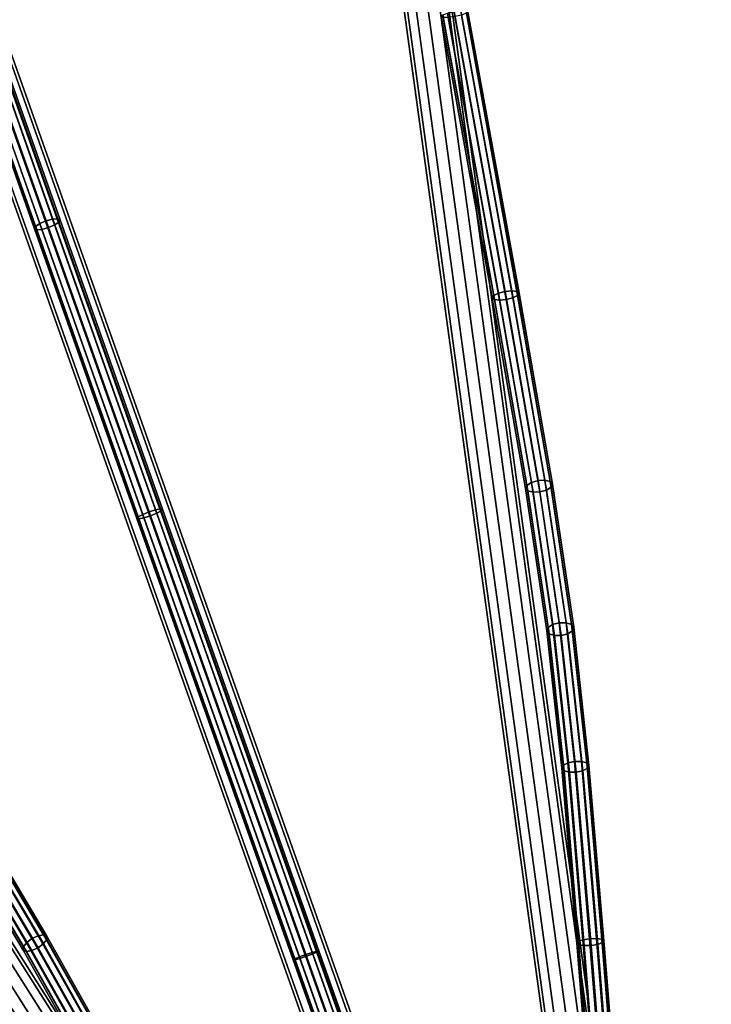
# Model space of a CAD drawing. Extents: x -43.1 to 43.1, y -41.3 to 41.3.
# Tile 242 of 256: x -7.9 to 0, y 12.5 to 23.7. Entities that reach past the tile are written whole.
import ezdxf

# ---------------------------------------------------------------- set-up
doc = ezdxf.new("R2010")
doc.units = 0
doc.layers.add('CABLE.1', color=18, linetype='CONTINUOUS')
doc.layers.add('METAL_BASE', color=254, linetype='CONTINUOUS')

msp = doc.modelspace()

# ---------------------------------------------------------------- linework, layer by layer
at = {"layer": 'CABLE.1'}
for points in [[(-2.3519, 20.6284, 14.1865), (-2.4274, 20.6089, 14.1671), (-3.0085, 23.8052, 13.4321), (-2.9326, 23.8228, 13.4519)], [(-2.2745, 20.6359, 14.1661), (-2.3519, 20.6284, 14.1865), (-2.9326, 23.8228, 13.4519), (-2.8556, 23.8327, 13.4309)], [(-2.2159, 20.6293, 14.1112), (-2.2745, 20.6359, 14.1661), (-2.8556, 23.8327, 13.4309), (-2.7982, 23.8323, 13.3746)], [(-2.192, 20.6105, 14.0365), (-2.2159, 20.6293, 14.1112), (-2.7982, 23.8323, 13.3746), (-2.7758, 23.8217, 13.2981)], [(-2.209, 20.5844, 13.9622), (-2.192, 20.6105, 14.0365), (-2.7758, 23.8217, 13.2981), (-2.7943, 23.8036, 13.2219)], [(-7.5154, 21.4556, 26.4856), (-7.5905, 21.4348, 26.5057), (-8.388, 23.687, 25.6842), (-8.3123, 23.7058, 25.6648)], [(-7.4569, 21.4605, 26.4306), (-7.5154, 21.4556, 26.4856), (-8.3123, 23.7058, 25.6648), (-8.2518, 23.7052, 25.6118)], [(-7.4305, 21.4483, 26.3554), (-7.4569, 21.4605, 26.4306), (-8.2518, 23.7052, 25.6118), (-8.2227, 23.6855, 25.5394)], [(-2.4809, 20.5827, 14.113), (-2.4979, 20.5566, 14.0386), (-3.0814, 23.7665, 13.3005), (-3.063, 23.7846, 13.3766)], [(-2.4979, 20.5566, 14.0386), (-2.474, 20.5378, 13.964), (-3.059, 23.7559, 13.224), (-3.0814, 23.7665, 13.3005)], [(-2.4274, 20.6089, 14.1671), (-2.4809, 20.5827, 14.113), (-3.063, 23.7846, 13.3766), (-3.0085, 23.8052, 13.4321)], [(-2.474, 20.5378, 13.964), (-2.4154, 20.5312, 13.9091), (-3.0016, 23.7555, 13.1676), (-3.059, 23.7559, 13.224)], [(-2.4154, 20.5312, 13.9091), (-2.338, 20.5387, 13.8886), (-2.9246, 23.7654, 13.1466), (-3.0016, 23.7555, 13.1676)], [(-2.338, 20.5387, 13.8886), (-2.2625, 20.5582, 13.9081), (-2.8487, 23.783, 13.1664), (-2.9246, 23.7654, 13.1466)], [(-2.2625, 20.5582, 13.9081), (-2.209, 20.5844, 13.9622), (-2.7943, 23.8036, 13.2219), (-2.8487, 23.783, 13.1664)], [(-7.7105, 21.3707, 26.4306), (-7.7233, 21.3446, 26.3554), (-8.5155, 23.5818, 25.5394), (-8.5054, 23.6154, 25.6118)], [(-7.6618, 21.4037, 26.4856), (-7.7105, 21.3707, 26.4306), (-8.5054, 23.6154, 25.6118), (-8.4587, 23.654, 25.6648)], [(-7.5905, 21.4348, 26.5057), (-7.6618, 21.4037, 26.4856), (-8.4587, 23.654, 25.6648), (-8.388, 23.687, 25.6842)], [(-7.5633, 21.3581, 26.2052), (-7.4919, 21.3891, 26.2253), (-8.2795, 23.6133, 25.414), (-8.3502, 23.5802, 25.3947)], [(-7.4919, 21.3891, 26.2253), (-7.4433, 21.4222, 26.2803), (-8.2329, 23.6518, 25.467), (-8.2795, 23.6133, 25.414)], [(-7.4433, 21.4222, 26.2803), (-7.4305, 21.4483, 26.3554), (-8.2227, 23.6855, 25.5394), (-8.2329, 23.6518, 25.467)], [(-7.7233, 21.3446, 26.3554), (-7.6969, 21.3324, 26.2803), (-8.4864, 23.562, 25.467), (-8.5155, 23.5818, 25.5394)], [(-7.6969, 21.3324, 26.2803), (-7.6383, 21.3373, 26.2253), (-8.4259, 23.5615, 25.414), (-8.4864, 23.562, 25.467)], [(-7.6383, 21.3373, 26.2253), (-7.5633, 21.3581, 26.2052), (-8.3502, 23.5802, 25.3947), (-8.4259, 23.5615, 25.414)], [(-6.284, 18.1482, 27.1345), (-6.3403, 18.1371, 27.1908), (-7.5154, 21.4556, 26.4856), (-7.4569, 21.4605, 26.4306)], [(-6.2605, 18.1445, 27.0576), (-6.284, 18.1482, 27.1345), (-7.4569, 21.4605, 26.4306), (-7.4305, 21.4483, 26.3554)], [(-6.5375, 18.0585, 27.1345), (-6.5533, 18.0408, 27.0576), (-7.7233, 21.3446, 26.3554), (-7.7105, 21.3707, 26.4306)], [(-6.5533, 18.0408, 27.0576), (-6.5299, 18.037, 26.9807), (-7.6969, 21.3324, 26.2803), (-7.7233, 21.3446, 26.3554)], [(-6.4867, 18.0853, 27.1908), (-6.5375, 18.0585, 27.1345), (-7.7105, 21.3707, 26.4306), (-7.6618, 21.4037, 26.4856)], [(-6.4145, 18.1141, 27.2114), (-6.4867, 18.0853, 27.1908), (-7.6618, 21.4037, 26.4856), (-7.5905, 21.4348, 26.5057)], [(-6.4735, 18.0481, 26.9244), (-6.3993, 18.0711, 26.9038), (-7.5633, 21.3581, 26.2052), (-7.6383, 21.3373, 26.2253)], [(-6.3403, 18.1371, 27.1908), (-6.4145, 18.1141, 27.2114), (-7.5905, 21.4348, 26.5057), (-7.5154, 21.4556, 26.4856)], [(-6.3993, 18.0711, 26.9038), (-6.3271, 18.0999, 26.9244), (-7.4919, 21.3891, 26.2253), (-7.5633, 21.3581, 26.2052)], [(-6.3271, 18.0999, 26.9244), (-6.2763, 18.1268, 26.9807), (-7.4433, 21.4222, 26.2803), (-7.4919, 21.3891, 26.2253)], [(-6.2763, 18.1268, 26.9807), (-6.2605, 18.1445, 27.0576), (-7.4305, 21.4483, 26.3554), (-7.4433, 21.4222, 26.2803)], [(-6.5299, 18.037, 26.9807), (-6.4735, 18.0481, 26.9244), (-7.6383, 21.3373, 26.2253), (-7.6969, 21.3324, 26.2803)], [(-2.1033, 18.4178, 14.9624), (-2.1187, 18.3824, 14.8918), (-2.4979, 20.5566, 14.0386), (-2.4809, 20.5827, 14.113)], [(-2.0509, 18.4504, 15.0141), (-2.1033, 18.4178, 14.9624), (-2.4809, 20.5827, 14.113), (-2.4274, 20.6089, 14.1671)], [(-1.9756, 18.4714, 15.0329), (-2.0509, 18.4504, 15.0141), (-2.4274, 20.6089, 14.1671), (-2.3519, 20.6284, 14.1865)], [(-1.8976, 18.4751, 15.0138), (-1.9756, 18.4714, 15.0329), (-2.3519, 20.6284, 14.1865), (-2.2745, 20.6359, 14.1661)], [(-1.9551, 18.3429, 14.7502), (-1.8798, 18.3638, 14.769), (-2.2625, 20.5582, 13.9081), (-2.338, 20.5387, 13.8886)], [(-1.8377, 18.4607, 14.962), (-1.8976, 18.4751, 15.0138), (-2.2745, 20.6359, 14.1661), (-2.2159, 20.6293, 14.1112)], [(-1.8798, 18.3638, 14.769), (-1.8275, 18.3964, 14.8206), (-2.209, 20.5844, 13.9622), (-2.2625, 20.5582, 13.9081)], [(-1.812, 18.4318, 14.8913), (-1.8377, 18.4607, 14.962), (-2.2159, 20.6293, 14.1112), (-2.192, 20.6105, 14.0365)], [(-1.8275, 18.3964, 14.8206), (-1.812, 18.4318, 14.8913), (-2.192, 20.6105, 14.0365), (-2.209, 20.5844, 13.9622)], [(-2.1187, 18.3824, 14.8918), (-2.0931, 18.3536, 14.8211), (-2.474, 20.5378, 13.964), (-2.4979, 20.5566, 14.0386)], [(-2.0931, 18.3536, 14.8211), (-2.0332, 18.3391, 14.7692), (-2.4154, 20.5312, 13.9091), (-2.474, 20.5378, 13.964)], [(-2.0332, 18.3391, 14.7692), (-1.9551, 18.3429, 14.7502), (-2.338, 20.5387, 13.8886), (-2.4154, 20.5312, 13.9091)], [(-1.8096, 16.8295, 15.8963), (-1.8617, 16.7954, 15.8455), (-2.1033, 18.4178, 14.9624), (-2.0509, 18.4504, 15.0141)], [(-1.7341, 16.8496, 15.9155), (-1.8096, 16.8295, 15.8963), (-2.0509, 18.4504, 15.0141), (-1.9756, 18.4714, 15.0329)], [(-1.6556, 16.8504, 15.8981), (-1.7341, 16.8496, 15.9155), (-1.9756, 18.4714, 15.0329), (-1.8976, 18.4751, 15.0138)], [(-1.5951, 16.8315, 15.8486), (-1.6556, 16.8504, 15.8981), (-1.8976, 18.4751, 15.0138), (-1.8377, 18.4607, 14.962)], [(-1.5688, 16.7981, 15.7803), (-1.5951, 16.8315, 15.8486), (-1.8377, 18.4607, 14.962), (-1.812, 18.4318, 14.8913)], [(-1.5838, 16.7592, 15.7116), (-1.5688, 16.7981, 15.7803), (-1.812, 18.4318, 14.8913), (-1.8275, 18.3964, 14.8206)], [(-1.8617, 16.7954, 15.8455), (-1.8767, 16.7564, 15.7768), (-2.1187, 18.3824, 14.8918), (-2.1033, 18.4178, 14.9624)], [(-1.8767, 16.7564, 15.7768), (-1.8504, 16.7231, 15.7086), (-2.0931, 18.3536, 14.8211), (-2.1187, 18.3824, 14.8918)], [(-1.8504, 16.7231, 15.7086), (-1.7899, 16.7042, 15.6591), (-2.0332, 18.3391, 14.7692), (-2.0931, 18.3536, 14.8211)], [(-1.7899, 16.7042, 15.6591), (-1.7114, 16.705, 15.6416), (-1.9551, 18.3429, 14.7502), (-2.0332, 18.3391, 14.7692)], [(-1.7114, 16.705, 15.6416), (-1.636, 16.7251, 15.6608), (-1.8798, 18.3638, 14.769), (-1.9551, 18.3429, 14.7502)], [(-1.636, 16.7251, 15.6608), (-1.5838, 16.7592, 15.7116), (-1.8275, 18.3964, 14.8206), (-1.8798, 18.3638, 14.769)], [(-4.6265, 13.0648, 27.7292), (-4.6992, 13.0376, 27.7084), (-6.4867, 18.0853, 27.1908), (-6.4145, 18.1141, 27.2114)], [(-4.5528, 13.0895, 27.7084), (-4.6265, 13.0648, 27.7292), (-6.4145, 18.1141, 27.2114), (-6.3403, 18.1371, 27.1908)], [(-4.6198, 13.0459, 27.4191), (-4.547, 13.0731, 27.4398), (-6.3271, 18.0999, 26.9244), (-6.3993, 18.0711, 26.9038)], [(-4.498, 13.105, 27.6517), (-4.5528, 13.0895, 27.7084), (-6.3403, 18.1371, 27.1908), (-6.284, 18.1482, 27.1345)], [(-4.547, 13.0731, 27.4398), (-4.4947, 13.0955, 27.4966), (-6.2763, 18.1268, 26.9807), (-6.3271, 18.0999, 26.9244)], [(-4.4767, 13.1072, 27.5741), (-4.498, 13.105, 27.6517), (-6.284, 18.1482, 27.1345), (-6.2605, 18.1445, 27.0576)], [(-4.4947, 13.0955, 27.4966), (-4.4767, 13.1072, 27.5741), (-6.2605, 18.1445, 27.0576), (-6.2763, 18.1268, 26.9807)], [(-4.7516, 13.0152, 27.6517), (-4.7695, 13.0035, 27.5741), (-6.5533, 18.0408, 27.0576), (-6.5375, 18.0585, 27.1345)], [(-4.7695, 13.0035, 27.5741), (-4.7483, 13.0057, 27.4966), (-6.5299, 18.037, 26.9807), (-6.5533, 18.0408, 27.0576)], [(-4.6992, 13.0376, 27.7084), (-4.7516, 13.0152, 27.6517), (-6.5375, 18.0585, 27.1345), (-6.4867, 18.0853, 27.1908)], [(-4.7483, 13.0057, 27.4966), (-4.6934, 13.0212, 27.4398), (-6.4735, 18.0481, 26.9244), (-6.5299, 18.037, 26.9807)], [(-4.6934, 13.0212, 27.4398), (-4.6198, 13.0459, 27.4191), (-6.3993, 18.0711, 26.9038), (-6.4735, 18.0481, 26.9244)], [(-1.6886, 15.223, 16.6842), (-1.7043, 15.1898, 16.6124), (-1.8767, 16.7564, 15.7768), (-1.8617, 16.7954, 15.8455)], [(-1.7043, 15.1898, 16.6124), (-1.6785, 15.1612, 16.5416), (-1.8504, 16.7231, 15.7086), (-1.8767, 16.7564, 15.7768)], [(-1.6358, 15.2517, 16.7378), (-1.6886, 15.223, 16.6842), (-1.8617, 16.7954, 15.8455), (-1.8096, 16.8295, 15.8963)], [(-1.56, 15.2683, 16.7588), (-1.6358, 15.2517, 16.7378), (-1.8096, 16.8295, 15.8963), (-1.7341, 16.8496, 15.9155)], [(-1.4814, 15.2684, 16.7417), (-1.56, 15.2683, 16.7588), (-1.7341, 16.8496, 15.9155), (-1.6556, 16.8504, 15.8981)], [(-1.4212, 15.2519, 16.6909), (-1.4814, 15.2684, 16.7417), (-1.6556, 16.8504, 15.8981), (-1.5951, 16.8315, 15.8486)], [(-1.4639, 15.1614, 16.4947), (-1.4111, 15.1901, 16.5483), (-1.5838, 16.7592, 15.7116), (-1.636, 16.7251, 15.6608)], [(-1.3955, 15.2233, 16.6201), (-1.4212, 15.2519, 16.6909), (-1.5951, 16.8315, 15.8486), (-1.5688, 16.7981, 15.7803)], [(-1.4111, 15.1901, 16.5483), (-1.3955, 15.2233, 16.6201), (-1.5688, 16.7981, 15.7803), (-1.5838, 16.7592, 15.7116)], [(-1.6785, 15.1612, 16.5416), (-1.6183, 15.1447, 16.4908), (-1.7899, 16.7042, 15.6591), (-1.8504, 16.7231, 15.7086)], [(-1.6183, 15.1447, 16.4908), (-1.5398, 15.1448, 16.4736), (-1.7114, 16.705, 15.6416), (-1.7899, 16.7042, 15.6591)], [(-1.5398, 15.1448, 16.4736), (-1.4639, 15.1614, 16.4947), (-1.636, 16.7251, 15.6608), (-1.7114, 16.705, 15.6416)], [(-1.5175, 13.2144, 17.3933), (-1.5342, 13.1933, 17.3172), (-1.7043, 15.1898, 16.6124), (-1.6886, 15.223, 16.6842)], [(-1.5342, 13.1933, 17.3172), (-1.5095, 13.176, 17.2424), (-1.6785, 15.1612, 16.5416), (-1.7043, 15.1898, 16.6124)], [(-1.4639, 13.2336, 17.4502), (-1.5175, 13.2144, 17.3933), (-1.6886, 15.223, 16.6842), (-1.6358, 15.2517, 16.7378)], [(-1.3877, 13.2457, 17.4728), (-1.4639, 13.2336, 17.4502), (-1.6358, 15.2517, 16.7378), (-1.56, 15.2683, 16.7588)], [(-1.3093, 13.2476, 17.455), (-1.3877, 13.2457, 17.4728), (-1.56, 15.2683, 16.7588), (-1.4814, 15.2684, 16.7417)], [(-1.2497, 13.2387, 17.4015), (-1.3093, 13.2476, 17.455), (-1.4814, 15.2684, 16.7417), (-1.4212, 15.2519, 16.6909)], [(-1.2953, 13.1812, 17.1937), (-1.2417, 13.2003, 17.2506), (-1.4111, 15.1901, 16.5483), (-1.4639, 15.1614, 16.4947)], [(-1.225, 13.2214, 17.3267), (-1.2497, 13.2387, 17.4015), (-1.4212, 15.2519, 16.6909), (-1.3955, 15.2233, 16.6201)], [(-1.2417, 13.2003, 17.2506), (-1.225, 13.2214, 17.3267), (-1.3955, 15.2233, 16.6201), (-1.4111, 15.1901, 16.5483)], [(-1.5095, 13.176, 17.2424), (-1.4499, 13.1671, 17.1889), (-1.6183, 15.1447, 16.4908), (-1.6785, 15.1612, 16.5416)], [(-1.4499, 13.1671, 17.1889), (-1.3715, 13.169, 17.1711), (-1.5398, 15.1448, 16.4736), (-1.6183, 15.1447, 16.4908)], [(-1.3715, 13.169, 17.1711), (-1.2953, 13.1812, 17.1937), (-1.4639, 15.1614, 16.4947), (-1.5398, 15.1448, 16.4736)], [(-7.7512, 13.2467, 35.7588), (-7.8133, 13.2001, 35.7378), (-8.6257, 14.5638, 34.8963), (-8.5654, 14.6134, 34.9155)], [(-7.6798, 13.2793, 35.7417), (-7.7512, 13.2467, 35.7588), (-8.5654, 14.6134, 34.9155), (-8.4943, 14.6466, 34.8981)], [(-7.6181, 13.2893, 35.6909), (-7.6798, 13.2793, 35.7417), (-8.4943, 14.6466, 34.8981), (-8.4314, 14.6545, 34.8486)], [(-7.5828, 13.2739, 35.6201), (-7.6181, 13.2893, 35.6909), (-8.4314, 14.6545, 34.8486), (-8.3937, 14.6351, 34.7803)], [(-7.5833, 13.2372, 35.5483), (-7.5828, 13.2739, 35.6201), (-8.3937, 14.6351, 34.7803), (-8.3911, 14.5934, 34.7116)], [(-7.8133, 13.2001, 35.7378), (-7.8494, 13.1521, 35.6842), (-8.659, 14.5111, 34.8455), (-8.6257, 14.5638, 34.8963)], [(-7.8494, 13.1521, 35.6842), (-7.8499, 13.1154, 35.6124), (-8.6565, 14.4695, 34.7768), (-8.659, 14.5111, 34.8455)], [(-7.6816, 13.1426, 35.4736), (-7.6195, 13.1892, 35.4947), (-8.4244, 14.5408, 34.6608), (-8.4847, 14.4912, 34.6416)], [(-7.6195, 13.1892, 35.4947), (-7.5833, 13.2372, 35.5483), (-8.3911, 14.5934, 34.7116), (-8.4244, 14.5408, 34.6608)], [(-7.8499, 13.1154, 35.6124), (-7.8146, 13.1, 35.5416), (-8.6187, 14.45, 34.7086), (-8.6565, 14.4695, 34.7768)], [(-7.8146, 13.1, 35.5416), (-7.753, 13.11, 35.4908), (-8.5558, 14.4579, 34.6591), (-8.6187, 14.45, 34.7086)], [(-7.753, 13.11, 35.4908), (-7.6816, 13.1426, 35.4736), (-8.4847, 14.4912, 34.6416), (-8.5558, 14.4579, 34.6591)], [(-6.6851, 11.5119, 36.455), (-6.7556, 11.4777, 36.4728), (-7.7512, 13.2467, 35.7588), (-7.6798, 13.2793, 35.7417)], [(-6.6272, 11.5285, 36.4015), (-6.6851, 11.5119, 36.455), (-7.6798, 13.2793, 35.7417), (-7.6181, 13.2893, 35.6909)], [(-6.5975, 11.523, 36.3267), (-6.6272, 11.5285, 36.4015), (-7.6181, 13.2893, 35.6909), (-7.5828, 13.2739, 35.6201)], [(-6.604, 11.4969, 36.2506), (-6.5975, 11.523, 36.3267), (-7.5828, 13.2739, 35.6201), (-7.5833, 13.2372, 35.5483)], [(-6.8608, 11.3953, 36.3933), (-6.8673, 11.3692, 36.3172), (-7.8499, 13.1154, 35.6124), (-7.8494, 13.1521, 35.6842)], [(-6.8199, 11.435, 36.4502), (-6.8608, 11.3953, 36.3933), (-7.8494, 13.1521, 35.6842), (-7.8133, 13.2001, 35.7378)], [(-6.7556, 11.4777, 36.4728), (-6.8199, 11.435, 36.4502), (-7.8133, 13.2001, 35.7378), (-7.7512, 13.2467, 35.7588)], [(-6.7091, 11.4145, 36.1711), (-6.6448, 11.4572, 36.1937), (-7.6195, 13.1892, 35.4947), (-7.6816, 13.1426, 35.4736)], [(-6.6448, 11.4572, 36.1937), (-6.604, 11.4969, 36.2506), (-7.5833, 13.2372, 35.5483), (-7.6195, 13.1892, 35.4947)], [(-1.2818, 10.2887, 17.8864), (-1.2994, 10.2789, 17.8084), (-1.5342, 13.1933, 17.3172), (-1.5175, 13.2144, 17.3933)], [(-1.2994, 10.2789, 17.8084), (-1.2756, 10.2727, 17.7318), (-1.5095, 13.176, 17.2424), (-1.5342, 13.1933, 17.3172)], [(-1.2275, 10.2994, 17.9448), (-1.2818, 10.2887, 17.8864), (-1.5175, 13.2144, 17.3933), (-1.4639, 13.2336, 17.4502)], [(-1.2756, 10.2727, 17.7318), (-1.2167, 10.2718, 17.6769), (-1.4499, 13.1671, 17.1889), (-1.5095, 13.176, 17.2424)], [(-1.151, 10.3082, 17.9679), (-1.2275, 10.2994, 17.9448), (-1.4639, 13.2336, 17.4502), (-1.3877, 13.2457, 17.4728)], [(-1.2167, 10.2718, 17.6769), (-1.1385, 10.2763, 17.6586), (-1.3715, 13.169, 17.1711), (-1.4499, 13.1671, 17.1889)], [(-1.0728, 10.3127, 17.9497), (-1.151, 10.3082, 17.9679), (-1.3877, 13.2457, 17.4728), (-1.3093, 13.2476, 17.455)], [(-1.1385, 10.2763, 17.6586), (-1.062, 10.2851, 17.6818), (-1.2953, 13.1812, 17.1937), (-1.3715, 13.169, 17.1711)], [(-1.0139, 10.3117, 17.8948), (-1.0728, 10.3127, 17.9497), (-1.3093, 13.2476, 17.455), (-1.2497, 13.2387, 17.4015)], [(-1.062, 10.2851, 17.6818), (-1.0077, 10.2958, 17.7402), (-1.2417, 13.2003, 17.2506), (-1.2953, 13.1812, 17.1937)], [(-0.9901, 10.3056, 17.8181), (-1.0139, 10.3117, 17.8948), (-1.2497, 13.2387, 17.4015), (-1.225, 13.2214, 17.3267)], [(-1.0077, 10.2958, 17.7402), (-0.9901, 10.3056, 17.8181), (-1.225, 13.2214, 17.3267), (-1.2417, 13.2003, 17.2506)], [(-6.8673, 11.3692, 36.3172), (-6.8376, 11.3637, 36.2424), (-7.8146, 13.1, 35.5416), (-7.8499, 13.1154, 35.6124)], [(-6.8376, 11.3637, 36.2424), (-6.7797, 11.3803, 36.1889), (-7.753, 13.11, 35.4908), (-7.8146, 13.1, 35.5416)], [(-6.7797, 11.3803, 36.1889), (-6.7091, 11.4145, 36.1711), (-7.6816, 13.1426, 35.4736), (-7.753, 13.11, 35.4908)], [(-2.0635, 5.5945, 27.9678), (-2.1167, 5.5744, 27.911), (-4.7516, 13.0152, 27.6517), (-4.6992, 13.0376, 27.7084)], [(-1.9904, 5.6208, 27.9886), (-2.0635, 5.5945, 27.9678), (-4.6992, 13.0376, 27.7084), (-4.6265, 13.0648, 27.7292)], [(-2.0617, 5.5894, 27.6989), (-1.9884, 5.615, 27.6781), (-4.6198, 13.0459, 27.4191), (-4.6934, 13.0212, 27.4398)], [(-1.9171, 5.6463, 27.9678), (-1.9904, 5.6208, 27.9886), (-4.6265, 13.0648, 27.7292), (-4.5528, 13.0895, 27.7084)], [(-1.9884, 5.615, 27.6781), (-1.9153, 5.6413, 27.6989), (-4.547, 13.0731, 27.4398), (-4.6198, 13.0459, 27.4191)], [(-1.8631, 5.6642, 27.911), (-1.9171, 5.6463, 27.9678), (-4.5528, 13.0895, 27.7084), (-4.498, 13.105, 27.6517)], [(-1.9153, 5.6413, 27.6989), (-1.8621, 5.6613, 27.7557), (-4.4947, 13.0955, 27.4966), (-4.547, 13.0731, 27.4398)], [(-1.843, 5.6697, 27.8333), (-1.8631, 5.6642, 27.911), (-4.498, 13.105, 27.6517), (-4.4767, 13.1072, 27.5741)], [(-1.8621, 5.6613, 27.7557), (-1.843, 5.6697, 27.8333), (-4.4767, 13.1072, 27.5741), (-4.4947, 13.0955, 27.4966)], [(-2.1167, 5.5744, 27.911), (-2.1358, 5.566, 27.8333), (-4.7695, 13.0035, 27.5741), (-4.7516, 13.0152, 27.6517)], [(-2.1358, 5.566, 27.8333), (-2.1157, 5.5715, 27.7557), (-4.7483, 13.0057, 27.4966), (-4.7695, 13.0035, 27.5741)], [(-2.1157, 5.5715, 27.7557), (-2.0617, 5.5894, 27.6989), (-4.6934, 13.0212, 27.4398), (-4.7483, 13.0057, 27.4966)]]:
    msp.add_3dface(points, dxfattribs=at)
at = {"layer": 'METAL_BASE'}
for points in [[(-13.9974, 39.4997, 30.3761), (-13.8701, 39.5447, 30.3399), (-0.4221, 1.5689, 30.3399), (-0.5494, 1.5238, 30.3761)], [(-13.8701, 39.5447, 29.872), (-13.9974, 39.4997, 29.8358), (-0.5494, 1.5238, 29.8358), (-0.4221, 1.5689, 29.872)], [(-13.8701, 39.5447, 30.3399), (-13.7769, 39.5777, 30.241), (-0.3289, 1.6019, 30.241), (-0.4221, 1.5689, 30.3399)], [(-13.7769, 39.5777, 29.9709), (-13.8701, 39.5447, 29.872), (-0.4221, 1.5689, 29.872), (-0.3289, 1.6019, 29.9709)], [(-13.7769, 39.5777, 30.241), (-13.7428, 39.5898, 30.106), (-0.2948, 1.6139, 30.106), (-0.3289, 1.6019, 30.241)], [(-13.7428, 39.5898, 30.106), (-13.7769, 39.5777, 29.9709), (-0.3289, 1.6019, 29.9709), (-0.2948, 1.6139, 30.106)], [(-14.2179, 39.4216, 30.241), (-14.1247, 39.4546, 30.3399), (-0.6767, 1.4787, 30.3399), (-0.7699, 1.4457, 30.241)], [(-14.1247, 39.4546, 29.872), (-14.2179, 39.4216, 29.9709), (-0.7699, 1.4457, 29.9709), (-0.6767, 1.4787, 29.872)], [(-14.1247, 39.4546, 30.3399), (-13.9974, 39.4997, 30.3761), (-0.5494, 1.5238, 30.3761), (-0.6767, 1.4787, 30.3399)], [(-13.9974, 39.4997, 29.8358), (-14.1247, 39.4546, 29.872), (-0.6767, 1.4787, 29.872), (-0.5494, 1.5238, 29.8358)], [(-14.252, 39.4095, 30.106), (-14.2179, 39.4216, 30.241), (-0.7699, 1.4457, 30.241), (-0.8041, 1.4336, 30.106)], [(-14.2179, 39.4216, 29.9709), (-14.252, 39.4095, 30.106), (-0.8041, 1.4336, 30.106), (-0.7699, 1.4457, 29.9709)], [(-4.2915, 32.5681, 20.5459), (-4.1935, 32.5816, 20.447), (0.0541, 1.6383, 20.447), (-0.0438, 1.6248, 20.5459)], [(-4.1935, 32.5816, 20.1769), (-4.2915, 32.5681, 20.0781), (-0.0438, 1.6248, 20.0781), (0.0541, 1.6383, 20.1769)], [(-4.1935, 32.5816, 20.447), (-4.1577, 32.5865, 20.312), (0.09, 1.6432, 20.312), (0.0541, 1.6383, 20.447)], [(-4.1577, 32.5865, 20.312), (-4.1935, 32.5816, 20.1769), (0.0541, 1.6383, 20.1769), (0.09, 1.6432, 20.312)], [(-4.6929, 32.513, 20.312), (-4.657, 32.518, 20.447), (-0.4094, 1.5747, 20.447), (-0.4452, 1.5697, 20.312)], [(-4.657, 32.518, 20.1769), (-4.6929, 32.513, 20.312), (-0.4452, 1.5697, 20.312), (-0.4094, 1.5747, 20.1769)], [(-4.657, 32.518, 20.447), (-4.5591, 32.5314, 20.5459), (-0.3114, 1.5881, 20.5459), (-0.4094, 1.5747, 20.447)], [(-4.5591, 32.5314, 20.0781), (-4.657, 32.518, 20.1769), (-0.4094, 1.5747, 20.1769), (-0.3114, 1.5881, 20.0781)], [(-4.5591, 32.5314, 20.5459), (-4.4253, 32.5498, 20.5821), (-0.1776, 1.6065, 20.5821), (-0.3114, 1.5881, 20.5459)], [(-4.4253, 32.5498, 20.0419), (-4.5591, 32.5314, 20.0781), (-0.3114, 1.5881, 20.0781), (-0.1776, 1.6065, 20.0419)], [(-4.4253, 32.5498, 20.5821), (-4.2915, 32.5681, 20.5459), (-0.0438, 1.6248, 20.5459), (-0.1776, 1.6065, 20.5821)], [(-4.2915, 32.5681, 20.0781), (-4.4253, 32.5498, 20.0419), (-0.1776, 1.6065, 20.0419), (-0.0438, 1.6248, 20.0781)], [(-17.4109, 27.8561, 39.5459), (-17.3273, 27.909, 39.447), (-0.6301, 1.5132, 39.447), (-0.7137, 1.4604, 39.5459)], [(-17.3273, 27.909, 39.1769), (-17.4109, 27.8561, 39.0781), (-0.7137, 1.4604, 39.0781), (-0.6301, 1.5132, 39.1769)], [(-17.3273, 27.909, 39.447), (-17.2967, 27.9283, 39.312), (-0.5995, 1.5326, 39.312), (-0.6301, 1.5132, 39.447)], [(-17.2967, 27.9283, 39.312), (-17.3273, 27.909, 39.1769), (-0.6301, 1.5132, 39.1769), (-0.5995, 1.5326, 39.312)], [(-17.6391, 27.7117, 39.5459), (-17.525, 27.7839, 39.5821), (-0.8278, 1.3882, 39.5821), (-0.9419, 1.316, 39.5459)], [(-17.525, 27.7839, 39.0419), (-17.6391, 27.7117, 39.0781), (-0.9419, 1.316, 39.0781), (-0.8278, 1.3882, 39.0419)], [(-17.525, 27.7839, 39.5821), (-17.4109, 27.8561, 39.5459), (-0.7137, 1.4604, 39.5459), (-0.8278, 1.3882, 39.5821)], [(-17.4109, 27.8561, 39.0781), (-17.525, 27.7839, 39.0419), (-0.8278, 1.3882, 39.0419), (-0.7137, 1.4604, 39.0781)], [(-17.7533, 27.6395, 39.312), (-17.7227, 27.6588, 39.447), (-1.0255, 1.2631, 39.447), (-1.0561, 1.2438, 39.312)], [(-17.7227, 27.6588, 39.1769), (-17.7533, 27.6395, 39.312), (-1.0561, 1.2438, 39.312), (-1.0255, 1.2631, 39.1769)], [(-17.7227, 27.6588, 39.447), (-17.6391, 27.7117, 39.5459), (-0.9419, 1.316, 39.5459), (-1.0255, 1.2631, 39.447)], [(-17.6391, 27.7117, 39.0781), (-17.7227, 27.6588, 39.1769), (-1.0255, 1.2631, 39.1769), (-0.9419, 1.316, 39.0781)], [(-12.276, 12.9738, 47.7519), (-12.2055, 13.0431, 47.6531), (-0.8298, 1.4672, 47.6531), (-0.9003, 1.3979, 47.7519)], [(-12.2055, 13.0431, 47.3829), (-12.276, 12.9738, 47.2841), (-0.9003, 1.3979, 47.2841), (-0.8298, 1.4672, 47.3829)], [(-12.2055, 13.0431, 47.6531), (-12.1796, 13.0685, 47.518), (-0.804, 1.4925, 47.518), (-0.8298, 1.4672, 47.6531)], [(-12.1796, 13.0685, 47.518), (-12.2055, 13.0431, 47.3829), (-0.8298, 1.4672, 47.3829), (-0.804, 1.4925, 47.518)], [(-12.3723, 12.8792, 47.7881), (-12.276, 12.9738, 47.7519), (-0.9003, 1.3979, 47.7519), (-0.9966, 1.3032, 47.7881)], [(-12.276, 12.9738, 47.2841), (-12.3723, 12.8792, 47.2479), (-0.9966, 1.3032, 47.2479), (-0.9003, 1.3979, 47.2841)], [(-12.4686, 12.7845, 47.7519), (-12.3723, 12.8792, 47.7881), (-0.9966, 1.3032, 47.7881), (-1.093, 1.2085, 47.7519)], [(-12.3723, 12.8792, 47.2479), (-12.4686, 12.7845, 47.2841), (-1.093, 1.2085, 47.2841), (-0.9966, 1.3032, 47.2479)], [(-12.565, 12.6898, 47.518), (-12.5391, 12.7152, 47.6531), (-1.1635, 1.1392, 47.6531), (-1.1893, 1.1139, 47.518)], [(-12.5391, 12.7152, 47.3829), (-12.565, 12.6898, 47.518), (-1.1893, 1.1139, 47.518), (-1.1635, 1.1392, 47.3829)], [(-12.5391, 12.7152, 47.6531), (-12.4686, 12.7845, 47.7519), (-1.093, 1.2085, 47.7519), (-1.1635, 1.1392, 47.6531)], [(-12.4686, 12.7845, 47.2841), (-12.5391, 12.7152, 47.3829), (-1.1635, 1.1392, 47.3829), (-1.093, 1.2085, 47.2841)], [(-30.3506, 12.5675, 20.5459), (-30.3133, 12.6591, 20.447), (-1.3917, 0.866, 20.447), (-1.4291, 0.7745, 20.5459)], [(-30.3133, 12.6591, 20.1769), (-30.3506, 12.5675, 20.0781), (-1.4291, 0.7745, 20.0781), (-1.3917, 0.866, 20.1769)], [(-30.3133, 12.6591, 20.447), (-30.2996, 12.6926, 20.312), (-1.3781, 0.8995, 20.312), (-1.3917, 0.866, 20.447)], [(-30.2996, 12.6926, 20.312), (-30.3133, 12.6591, 20.1769), (-1.3917, 0.866, 20.1769), (-1.3781, 0.8995, 20.312)], [(-30.4016, 12.4425, 20.5821), (-30.3506, 12.5675, 20.5459), (-1.4291, 0.7745, 20.5459), (-1.48, 0.6494, 20.5821)], [(-30.3506, 12.5675, 20.0781), (-30.4016, 12.4425, 20.0419), (-1.48, 0.6494, 20.0419), (-1.4291, 0.7745, 20.0781)]]:
    msp.add_3dface(points, dxfattribs=at)

doc.saveas('drawing.dxf')
